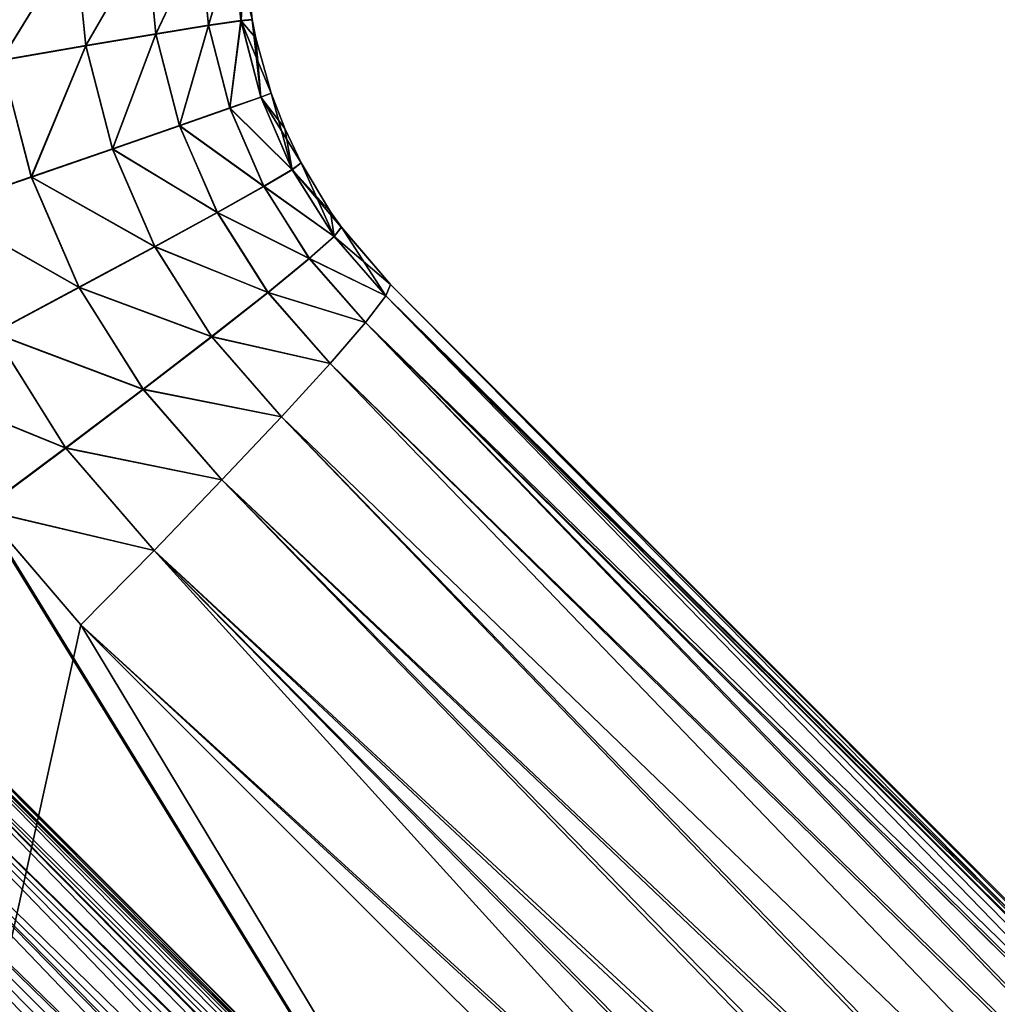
# Model space of a CAD drawing. Header units: millimetres. Extents: x -55 to 55, y -4 to 85.
# Tile 135 of 256: x -46.52 to -42.61, y 10.91 to 14.85. Entities that reach past the tile are written whole.
import ezdxf

# ---------------------------------------------------------------- set-up
doc = ezdxf.new("R2010")
doc.units = ezdxf.units.MM
doc.header["$LTSCALE"] = 116.785152
for name, color, linetype in [('10', 7, 'CONTINUOUS'), ('1087', 7, 'CONTINUOUS'), ('19', 7, 'CONTINUOUS'), ('196', 7, 'CONTINUOUS'), ('197', 7, 'CONTINUOUS'), ('20', 7, 'CONTINUOUS'), ('210', 7, 'CONTINUOUS'), ('211', 7, 'CONTINUOUS'), ('22', 7, 'CONTINUOUS'), ('313', 7, 'CONTINUOUS'), ('496', 7, 'CONTINUOUS'), ('499', 7, 'CONTINUOUS'), ('8', 7, 'CONTINUOUS'), ('8028', 7, 'CONTINUOUS'), ('8030', 7, 'CONTINUOUS'), ('8091', 7, 'CONTINUOUS'), ('8093', 7, 'CONTINUOUS'), ('915', 7, 'CONTINUOUS'), ('917', 7, 'CONTINUOUS'), ('920', 7, 'CONTINUOUS'), ('921', 7, 'CONTINUOUS')]:
    doc.layers.add(name, color=color, linetype=linetype)

msp = doc.modelspace()

# ---------------------------------------------------------------- linework, layer by layer
at = {"layer": '10', "color": 7, "linetype": 'CONTINUOUS'}
for points in [[(-19.307, 5.6475, -49.0742), (-48.924, 19, -49.4238), (-19.3707, 5.6677, -49.0747), (-19.307, 5.6475, -49.0742)], [(-20.6934, 5.6473, -49.0742), (-48.924, 19, -49.4238), (-20.7523, 5.6222, -49.0735), (-20.6934, 5.6473, -49.0742)], [(-20.8525, 5.5617, -49.0719), (-48.924, 19, -49.4238), (-20.8921, 5.5287, -49.0711), (-20.8525, 5.5617, -49.0719)], [(-19.3707, 5.6677, -49.0747), (-48.924, 19, -49.4238), (-19.4156, 5.6783, -49.075), (-19.3707, 5.6677, -49.0747)], [(-19.4156, 5.6783, -49.075), (-48.924, 19, -49.4238), (-19.463, 5.6864, -49.0752), (-19.4156, 5.6783, -49.075)], [(-20.8921, 5.5287, -49.0711), (-48.924, 19, -49.4238), (-20.9245, 5.4956, -49.0702), (-20.8921, 5.5287, -49.0711)], [(-20.9245, 5.4956, -49.0702), (-48.924, 19, -49.4238), (-20.9503, 5.4628, -49.0693), (-20.9245, 5.4956, -49.0702)], [(-21.0049, 5.3052, -49.0652), (-48.924, 19, -49.4238), (-21.0851, 2.2435, -48.985), (-21.0049, 5.3052, -49.0652)], [(-20.7523, 5.6222, -49.0735), (-48.924, 19, -49.4238), (-20.8057, 5.5933, -49.0727), (-20.7523, 5.6222, -49.0735)], [(-48.924, 19, -49.4238), (-48.4852, 2.2435, -48.985), (-21.0851, 2.2435, -48.985), (-48.924, 19, -49.4238)], [(-8.1769, 19, -49.4238), (-48.924, 19, -49.4238), (-8.579, 2.2435, -48.985), (-8.1769, 19, -49.4238)], [(-20.8057, 5.5933, -49.0727), (-48.924, 19, -49.4238), (-20.8525, 5.5617, -49.0719), (-20.8057, 5.5933, -49.0727)], [(-8.579, 2.2435, -48.985), (-48.924, 19, -49.4238), (-19.248, 5.6224, -49.0735), (-8.579, 2.2435, -48.985)], [(-19.248, 5.6224, -49.0735), (-48.924, 19, -49.4238), (-19.307, 5.6475, -49.0742), (-19.248, 5.6224, -49.0735)], [(-20.9503, 5.4628, -49.0693), (-48.924, 19, -49.4238), (-20.9703, 5.4306, -49.0685), (-20.9503, 5.4628, -49.0693)], [(-20.3052, 5.6948, -49.0754), (-48.924, 19, -49.4238), (-20.3705, 5.6957, -49.0754), (-20.3052, 5.6948, -49.0754)], [(-19.6948, 5.6948, -49.0754), (-48.924, 19, -49.4238), (-20.3052, 5.6948, -49.0754), (-19.6948, 5.6948, -49.0754)], [(-19.6301, 5.6957, -49.0754), (-48.924, 19, -49.4238), (-19.6948, 5.6948, -49.0754), (-19.6301, 5.6957, -49.0754)], [(-20.6298, 5.6676, -49.0747), (-48.924, 19, -49.4238), (-20.6934, 5.6473, -49.0742), (-20.6298, 5.6676, -49.0747)], [(-20.4866, 5.6919, -49.0753), (-48.924, 19, -49.4238), (-20.5376, 5.6863, -49.0752), (-20.4866, 5.6919, -49.0753)], [(-20.5376, 5.6863, -49.0752), (-48.924, 19, -49.4238), (-20.5849, 5.6782, -49.075), (-20.5376, 5.6863, -49.0752)], [(-20.431, 5.6948, -49.0754), (-48.924, 19, -49.4238), (-20.4866, 5.6919, -49.0753), (-20.431, 5.6948, -49.0754)], [(-20.5849, 5.6782, -49.075), (-48.924, 19, -49.4238), (-20.6298, 5.6676, -49.0747), (-20.5849, 5.6782, -49.075)], [(-20.3705, 5.6957, -49.0754), (-48.924, 19, -49.4238), (-20.431, 5.6948, -49.0754), (-20.3705, 5.6957, -49.0754)], [(-19.514, 5.692, -49.0753), (-48.924, 19, -49.4238), (-19.5698, 5.6948, -49.0754), (-19.514, 5.692, -49.0753)], [(-19.463, 5.6864, -49.0752), (-48.924, 19, -49.4238), (-19.514, 5.692, -49.0753), (-19.463, 5.6864, -49.0752)], [(-20.9957, 5.3677, -49.0668), (-48.924, 19, -49.4238), (-21.0049, 5.3052, -49.0652), (-20.9957, 5.3677, -49.0668)], [(-20.9703, 5.4306, -49.0685), (-48.924, 19, -49.4238), (-20.9957, 5.3677, -49.0668), (-20.9703, 5.4306, -49.0685)], [(-19.5698, 5.6948, -49.0754), (-48.924, 19, -49.4238), (-19.6301, 5.6957, -49.0754), (-19.5698, 5.6948, -49.0754)]]:
    msp.add_3dface(points, dxfattribs=at)
at = {"layer": '1087', "color": 7, "linetype": 'CONTINUOUS'}
for points in [[(-40.4157, 9.1657, 5.3418), (-45.0379, 13.7879, 5.6247), (-45.0569, 13.743, 6.047), (-40.4157, 9.1657, 5.3418)], [(-45.0569, 13.743, 6.047), (-45.139, 13.6363, 6.4502), (-40.1647, 8.7933, 5.9028), (-45.0569, 13.743, 6.047)], [(-40.4157, 9.1657, 5.3418), (-45.0569, 13.743, 6.047), (-40.3161, 9.0521, 5.5338), (-40.4157, 9.1657, 5.3418)], [(-40.2324, 8.9276, 5.7211), (-45.0569, 13.743, 6.047), (-40.1647, 8.7933, 5.9028), (-40.2324, 8.9276, 5.7211)], [(-40.2461, 8.9504, 5.6882), (-45.0569, 13.743, 6.047), (-40.2324, 8.9276, 5.7211), (-40.2461, 8.9504, 5.6882)], [(-40.3161, 9.0521, 5.5338), (-45.0569, 13.743, 6.047), (-40.2461, 8.9504, 5.6882), (-40.3161, 9.0521, 5.5338)], [(-45.139, 13.6363, 6.4502), (-45.2803, 13.4725, 6.8161), (-40.0612, 8.3879, 6.3606), (-45.139, 13.6363, 6.4502)], [(-40.1131, 8.6514, 6.0768), (-45.139, 13.6363, 6.4502), (-40.0612, 8.3879, 6.3606), (-40.1131, 8.6514, 6.0768)], [(-40.1257, 8.6912, 6.0297), (-45.139, 13.6363, 6.4502), (-40.1131, 8.6514, 6.0768), (-40.1257, 8.6912, 6.0297)], [(-40.1647, 8.7933, 5.9028), (-45.139, 13.6363, 6.4502), (-40.1257, 8.6912, 6.0297), (-40.1647, 8.7933, 5.9028)], [(-45.2803, 13.4725, 6.8161), (-45.4746, 13.2591, 7.1282), (-40.0635, 8.0367, 6.6745), (-45.2803, 13.4725, 6.8161)], [(-40.0579, 8.3518, 6.3961), (-45.2803, 13.4725, 6.8161), (-40.0635, 8.0367, 6.6745), (-40.0579, 8.3518, 6.3961)], [(-40.0612, 8.3879, 6.3606), (-45.2803, 13.4725, 6.8161), (-40.0579, 8.3518, 6.3961), (-40.0612, 8.3879, 6.3606)], [(-45.4746, 13.2591, 7.1282), (-45.7131, 13.0057, 7.3724), (-40.0999, 7.7095, 6.8939), (-45.4746, 13.2591, 7.1282)], [(-40.0635, 8.0367, 6.6745), (-45.4746, 13.2591, 7.1282), (-40.0999, 7.7095, 6.8939), (-40.0635, 8.0367, 6.6745)], [(-45.7131, 13.0057, 7.3724), (-45.9849, 12.7238, 7.5376), (-40.1439, 7.3193, 7.0715), (-45.7131, 13.0057, 7.3724)], [(-40.105, 7.6632, 6.9191), (-45.7131, 13.0057, 7.3724), (-40.1439, 7.3193, 7.0715), (-40.105, 7.6632, 6.9191)], [(-40.0999, 7.7095, 6.8939), (-45.7131, 13.0057, 7.3724), (-40.105, 7.6632, 6.9191), (-40.0999, 7.7095, 6.8939)], [(-45.9849, 12.7238, 7.5376), (-46.2779, 12.426, 7.6164), (-40.1945, 6.8776, 7.193), (-45.9849, 12.7238, 7.5376)], [(-40.1439, 7.3193, 7.0715), (-45.9849, 12.7238, 7.5376), (-40.1511, 7.2567, 7.0934), (-40.1439, 7.3193, 7.0715)], [(-40.1511, 7.2567, 7.0934), (-45.9849, 12.7238, 7.5376), (-40.1945, 6.8776, 7.193), (-40.1511, 7.2567, 7.0934)], [(-46.2779, 12.426, 7.6164), (-40.2501, 6.3983, 7.2475), (-40.1999, 6.8312, 7.2016), (-46.2779, 12.426, 7.6164)], [(-40.1945, 6.8776, 7.193), (-46.2779, 12.426, 7.6164), (-40.1999, 6.8312, 7.2016), (-40.1945, 6.8776, 7.193)]]:
    msp.add_3dface(points, dxfattribs=at)
at = {"layer": '19', "color": 7, "linetype": 'CONTINUOUS'}
for points in [[(-42.4647, 7.6792, 4.7733), (-48.0359, 13.2504, 4.9627), (-48.0359, 13.2504, -4.9627), (-42.4647, 7.6792, 4.7733)], [(-42.4647, 7.6792, -4.7733), (-42.4647, 7.6792, 4.7733), (-48.0359, 13.2504, -4.9627), (-42.4647, 7.6792, -4.7733)]]:
    msp.add_3dface(points, dxfattribs=at)
at = {"layer": '196', "color": 7, "linetype": 'CONTINUOUS'}
for points in [[(-46.2779, 12.426, 7.6164), (-46.6729, 12.8861, 7.6389), (-48.5288, 2.2435, 8.081), (-46.2779, 12.426, 7.6164)], [(-40.2501, 6.3983, 7.2475), (-46.2779, 12.426, 7.6164), (-48.5288, 2.2435, 8.081), (-40.2501, 6.3983, 7.2475)]]:
    msp.add_3dface(points, dxfattribs=at)
at = {"layer": '197', "color": 7, "linetype": 'CONTINUOUS'}
for points in [[(-40.1413, 2.2435, -7.3472), (-48.5288, 2.2435, -8.081), (-46.9935, 13.3999, -7.6535), (-40.1413, 2.2435, -7.3472)], [(-46.6718, 12.8846, -7.6389), (-40.1413, 2.2435, -7.3472), (-46.9935, 13.3999, -7.6535), (-46.6718, 12.8846, -7.6389)], [(-46.2779, 12.426, -7.6164), (-40.1413, 2.2435, -7.3472), (-46.6718, 12.8846, -7.6389), (-46.2779, 12.426, -7.6164)], [(-40.2501, 6.3983, -7.2475), (-40.1413, 2.2435, -7.3472), (-46.2779, 12.426, -7.6164), (-40.2501, 6.3983, -7.2475)]]:
    msp.add_3dface(points, dxfattribs=at)
at = {"layer": '20', "color": 7, "linetype": 'CONTINUOUS'}
for points in [[(-50.9201, 18.8461, 51.9198), (-50.3474, -3.0262, 51.347), (-6.3066, 18.8461, 51.9198), (-50.9201, 18.8461, 51.9198)], [(-6.3066, 18.8461, 51.9198), (-50.3474, -3.0262, 51.347), (-6.2909, 1.6954, 51.4707), (-6.3066, 18.8461, 51.9198)]]:
    msp.add_3dface(points, dxfattribs=at)
at = {"layer": '210', "color": 7, "linetype": 'CONTINUOUS'}
for points in [[(-42.6606, 1.97, 5.5169), (-50.9818, 1.4611, 5.8078), (-48.6989, 12.9151, 5.7176), (-42.6606, 1.97, 5.5169)], [(-48.6907, 12.903, 5.7174), (-42.6606, 1.97, 5.5169), (-48.6989, 12.9151, 5.7176), (-48.6907, 12.903, 5.7174)], [(-48.5401, 12.7207, 5.7123), (-42.6606, 1.97, 5.5169), (-48.6907, 12.903, 5.7174), (-48.5401, 12.7207, 5.7123)], [(-42.7916, 6.9722, 5.5169), (-42.6606, 1.97, 5.5169), (-48.5401, 12.7207, 5.7123), (-42.7916, 6.9722, 5.5169)]]:
    msp.add_3dface(points, dxfattribs=at)
at = {"layer": '211', "color": 7, "linetype": 'CONTINUOUS'}
msp.add_3dface([(-42.7916, 6.9722, -5.5169), (-48.5401, 12.7207, -5.7123), (-50.9818, 1.4611, -5.8078), (-42.7916, 6.9722, -5.5169)], dxfattribs=at)
at = {"layer": '22', "color": 7, "linetype": 'CONTINUOUS'}
for points in [[(-50.3474, -3.0262, -51.347), (-50.9201, 18.8461, -51.9198), (-6.3066, 18.8461, -51.9198), (-50.3474, -3.0262, -51.347)], [(-6.2909, 1.6954, -51.4707), (-50.3474, -3.0262, -51.347), (-6.3066, 18.8461, -51.9198), (-6.2909, 1.6954, -51.4707)]]:
    msp.add_3dface(points, dxfattribs=at)
at = {"layer": '313', "color": 7, "linetype": 'CONTINUOUS'}
for points in [[(-40.4157, 9.1657, -5.3418), (-45.0379, 13.7879, -5.6247), (-45.0379, 13.7879, 5.6247), (-40.4157, 9.1657, -5.3418)], [(-40.4157, 9.1657, 5.3418), (-40.4157, 9.1657, -5.3418), (-45.0379, 13.7879, 5.6247), (-40.4157, 9.1657, 5.3418)]]:
    msp.add_3dface(points, dxfattribs=at)
at = {"layer": '496', "color": 7, "linetype": 'CONTINUOUS'}
for points in [[(-48.0501, 13.2296, 5.1537), (-48.0359, 13.2504, 4.9627), (-42.4732, 7.655, 4.958), (-48.0501, 13.2296, 5.1537)], [(-48.0359, 13.2504, 4.9627), (-42.4647, 7.6792, 4.7733), (-42.4663, 7.6726, 4.8662), (-48.0359, 13.2504, 4.9627)], [(-42.4732, 7.655, 4.958), (-48.0359, 13.2504, 4.9627), (-42.4663, 7.6726, 4.8662), (-42.4732, 7.655, 4.958)], [(-48.0984, 13.1753, 5.3321), (-48.0501, 13.2296, 5.1537), (-42.5029, 7.5872, 5.1324), (-48.0984, 13.1753, 5.3321)], [(-42.4855, 7.6264, 5.0472), (-48.0501, 13.2296, 5.1537), (-42.4732, 7.655, 4.958), (-42.4855, 7.6264, 5.0472)], [(-42.5029, 7.5872, 5.1324), (-48.0501, 13.2296, 5.1537), (-42.4855, 7.6264, 5.0472), (-42.5029, 7.5872, 5.1324)], [(-48.1776, 13.0909, 5.4861), (-48.0984, 13.1753, 5.3321), (-42.5525, 7.4784, 5.2858), (-48.1776, 13.0909, 5.4861)], [(-42.5214, 7.5462, 5.2002), (-48.0984, 13.1753, 5.3321), (-42.5029, 7.5872, 5.1324), (-42.5214, 7.5462, 5.2002)], [(-42.5253, 7.5377, 5.2124), (-48.0984, 13.1753, 5.3321), (-42.5214, 7.5462, 5.2002), (-42.5253, 7.5377, 5.2124)], [(-42.5525, 7.4784, 5.2858), (-48.0984, 13.1753, 5.3321), (-42.5253, 7.5377, 5.2124), (-42.5525, 7.4784, 5.2858)], [(-48.2824, 12.982, 5.6056), (-48.1776, 13.0909, 5.4861), (-42.6201, 7.3334, 5.4074), (-48.2824, 12.982, 5.6056)], [(-42.5842, 7.41, 5.3513), (-48.1776, 13.0909, 5.4861), (-42.5525, 7.4784, 5.2858), (-42.5842, 7.41, 5.3513)], [(-42.6201, 7.3334, 5.4074), (-48.1776, 13.0909, 5.4861), (-42.5842, 7.41, 5.3513), (-42.6201, 7.3334, 5.4074)], [(-48.406, 12.8558, 5.6827), (-48.2824, 12.982, 5.6056), (-42.7016, 7.1607, 5.487), (-48.406, 12.8558, 5.6827)], [(-42.7016, 7.1607, 5.487), (-48.2824, 12.982, 5.6056), (-42.6594, 7.2498, 5.453), (-42.7016, 7.1607, 5.487)], [(-42.6594, 7.2498, 5.453), (-48.2824, 12.982, 5.6056), (-42.649, 7.2719, 5.4424), (-42.6594, 7.2498, 5.453)], [(-42.649, 7.2719, 5.4424), (-48.2824, 12.982, 5.6056), (-42.6201, 7.3334, 5.4074), (-42.649, 7.2719, 5.4424)], [(-42.7916, 6.9722, 5.5169), (-48.5401, 12.7207, 5.7123), (-48.406, 12.8558, 5.6827), (-42.7916, 6.9722, 5.5169)], [(-42.746, 7.0675, 5.5085), (-48.406, 12.8558, 5.6827), (-42.7016, 7.1607, 5.487), (-42.746, 7.0675, 5.5085)], [(-42.7916, 6.9722, 5.5169), (-48.406, 12.8558, 5.6827), (-42.746, 7.0675, 5.5085), (-42.7916, 6.9722, 5.5169)]]:
    msp.add_3dface(points, dxfattribs=at)
at = {"layer": '499', "color": 7, "linetype": 'CONTINUOUS'}
for points in [[(-42.4647, 7.6792, -4.7733), (-48.0359, 13.2504, -4.9627), (-48.0501, 13.2296, -5.1537), (-42.4647, 7.6792, -4.7733)], [(-48.0501, 13.2296, -5.1537), (-48.0984, 13.1753, -5.3321), (-42.4855, 7.6264, -5.0472), (-48.0501, 13.2296, -5.1537)], [(-42.4647, 7.6792, -4.7733), (-48.0501, 13.2296, -5.1537), (-42.4663, 7.6726, -4.8662), (-42.4647, 7.6792, -4.7733)], [(-42.4732, 7.655, -4.958), (-48.0501, 13.2296, -5.1537), (-42.4855, 7.6264, -5.0472), (-42.4732, 7.655, -4.958)], [(-42.4663, 7.6726, -4.8662), (-48.0501, 13.2296, -5.1537), (-42.4732, 7.655, -4.958), (-42.4663, 7.6726, -4.8662)], [(-48.0984, 13.1753, -5.3321), (-48.1776, 13.0909, -5.4861), (-42.5214, 7.5462, -5.2002), (-48.0984, 13.1753, -5.3321)], [(-42.4855, 7.6264, -5.0472), (-48.0984, 13.1753, -5.3321), (-42.5029, 7.5872, -5.1324), (-42.4855, 7.6264, -5.0472)], [(-42.5029, 7.5872, -5.1324), (-48.0984, 13.1753, -5.3321), (-42.5214, 7.5462, -5.2002), (-42.5029, 7.5872, -5.1324)], [(-48.1776, 13.0909, -5.4861), (-48.2824, 12.982, -5.6056), (-42.5842, 7.41, -5.3513), (-48.1776, 13.0909, -5.4861)], [(-42.5525, 7.4784, -5.2858), (-48.1776, 13.0909, -5.4861), (-42.5842, 7.41, -5.3513), (-42.5525, 7.4784, -5.2858)], [(-42.5253, 7.5377, -5.2124), (-48.1776, 13.0909, -5.4861), (-42.5525, 7.4784, -5.2858), (-42.5253, 7.5377, -5.2124)], [(-42.5214, 7.5462, -5.2002), (-48.1776, 13.0909, -5.4861), (-42.5253, 7.5377, -5.2124), (-42.5214, 7.5462, -5.2002)], [(-48.2824, 12.982, -5.6056), (-48.406, 12.8558, -5.6827), (-42.649, 7.2719, -5.4424), (-48.2824, 12.982, -5.6056)], [(-42.5842, 7.41, -5.3513), (-48.2824, 12.982, -5.6056), (-42.62, 7.3334, -5.4074), (-42.5842, 7.41, -5.3513)], [(-42.62, 7.3334, -5.4074), (-48.2824, 12.982, -5.6056), (-42.649, 7.2719, -5.4424), (-42.62, 7.3334, -5.4074)], [(-48.406, 12.8558, -5.6827), (-48.5401, 12.7207, -5.7123), (-42.746, 7.0676, -5.5085), (-48.406, 12.8558, -5.6827)], [(-42.7016, 7.1607, -5.487), (-48.406, 12.8558, -5.6827), (-42.746, 7.0676, -5.5085), (-42.7016, 7.1607, -5.487)], [(-42.6594, 7.2499, -5.453), (-48.406, 12.8558, -5.6827), (-42.7016, 7.1607, -5.487), (-42.6594, 7.2499, -5.453)], [(-42.649, 7.2719, -5.4424), (-48.406, 12.8558, -5.6827), (-42.6594, 7.2499, -5.453), (-42.649, 7.2719, -5.4424)], [(-48.5401, 12.7207, -5.7123), (-42.7916, 6.9722, -5.5169), (-42.746, 7.0676, -5.5085), (-48.5401, 12.7207, -5.7123)]]:
    msp.add_3dface(points, dxfattribs=at)
at = {"layer": '8', "color": 7, "linetype": 'CONTINUOUS'}
for points in [[(-48.924, 19, 49.4238), (-8.1769, 19, 49.4238), (-48.4852, 2.2435, 48.985), (-48.924, 19, 49.4238)], [(-8.1769, 19, 49.4238), (-20.9244, 5.4957, 49.0702), (-48.4852, 2.2435, 48.985), (-8.1769, 19, 49.4238)]]:
    msp.add_3dface(points, dxfattribs=at)
at = {"layer": '8028', "color": 7, "linetype": 'CONTINUOUS'}
for points in [[(0.1725, 11.641, 54.65), (0.5099, 11.5692, 54.65), (-54.5, 84.85, 54.65), (0.1725, 11.641, 54.65)], [(-1.3349, 10.9699, 54.65), (-1.1041, 11.2262, 54.65), (-54.5, 84.85, 54.65), (-1.3349, 10.9699, 54.65)], [(0.5099, 11.5692, 54.65), (0.825, 11.4289, 54.65), (-54.5, 84.85, 54.65), (0.5099, 11.5692, 54.65)], [(-1.3349, 9.0301, 54.65), (-1.5074, 9.3289, 54.65), (-54.5, 84.85, 54.65), (-1.3349, 9.0301, 54.65)], [(0.825, 11.4289, 54.65), (1.1041, 11.2262, 54.65), (-54.5, 84.85, 54.65), (0.825, 11.4289, 54.65)], [(1.3349, 10.9699, 54.65), (54.5, 0.15, 54.65), (-54.5, 84.85, 54.65), (1.3349, 10.9699, 54.65)], [(1.1041, 11.2262, 54.65), (1.3349, 10.9699, 54.65), (-54.5, 84.85, 54.65), (1.1041, 11.2262, 54.65)], [(-54.5, 0.15, 54.65), (-1.3349, 9.0301, 54.65), (-54.5, 84.85, 54.65), (-54.5, 0.15, 54.65)], [(-1.1041, 11.2262, 54.65), (-0.825, 11.4289, 54.65), (-54.5, 84.85, 54.65), (-1.1041, 11.2262, 54.65)], [(-1.5074, 9.3289, 54.65), (-1.6139, 9.6569, 54.65), (-54.5, 84.85, 54.65), (-1.5074, 9.3289, 54.65)], [(-0.1725, 11.641, 54.65), (0.1725, 11.641, 54.65), (-54.5, 84.85, 54.65), (-0.1725, 11.641, 54.65)], [(-1.6139, 9.6569, 54.65), (-1.65, 10, 54.65), (-54.5, 84.85, 54.65), (-1.6139, 9.6569, 54.65)], [(-1.5074, 10.6711, 54.65), (-1.3349, 10.9699, 54.65), (-54.5, 84.85, 54.65), (-1.5074, 10.6711, 54.65)], [(-0.5099, 11.5692, 54.65), (-0.1725, 11.641, 54.65), (-54.5, 84.85, 54.65), (-0.5099, 11.5692, 54.65)], [(-1.65, 10, 54.65), (-1.6139, 10.3431, 54.65), (-54.5, 84.85, 54.65), (-1.65, 10, 54.65)], [(-0.825, 11.4289, 54.65), (-0.5099, 11.5692, 54.65), (-54.5, 84.85, 54.65), (-0.825, 11.4289, 54.65)], [(-1.6139, 10.3431, 54.65), (-1.5074, 10.6711, 54.65), (-54.5, 84.85, 54.65), (-1.6139, 10.3431, 54.65)], [(54.5, 0.15, 54.65), (54.5, 84.85, 54.65), (-54.5, 84.85, 54.65), (54.5, 0.15, 54.65)]]:
    msp.add_3dface(points, dxfattribs=at)
at = {"layer": '8030', "color": 7, "linetype": 'CONTINUOUS'}
for points in [[(-54.5, 84.85, -54.65), (54.5, 84.85, -54.65), (-54.5, 0.15, -54.65), (-54.5, 84.85, -54.65)], [(54.5, 84.85, -54.65), (-1.3349, 10.9699, -54.65), (-54.5, 0.15, -54.65), (54.5, 84.85, -54.65)], [(-1.3349, 10.9699, -54.65), (-1.5074, 10.6711, -54.65), (-54.5, 0.15, -54.65), (-1.3349, 10.9699, -54.65)]]:
    msp.add_3dface(points, dxfattribs=at)
at = {"layer": '8091', "color": 7, "linetype": 'CONTINUOUS'}
for points in [[(-5.2435, 21.7544, 52.6543), (-4.7587, 3.2391, 52.9775), (-52.5315, 0.1474, 53.0314), (-5.2435, 21.7544, 52.6543)], [(-52.1544, 21.7544, 52.6543), (-5.2435, 21.7544, 52.6543), (-52.5315, 0.1474, 53.0314), (-52.1544, 21.7544, 52.6543)]]:
    msp.add_3dface(points, dxfattribs=at)
at = {"layer": '8093', "color": 7, "linetype": 'CONTINUOUS'}
for points in [[(-52.1544, 21.7544, -52.6543), (-52.5315, 0.1474, -53.0314), (-4.382, 2.805, -52.9851), (-52.1544, 21.7544, -52.6543)], [(-4.4308, 2.8248, -52.9847), (-52.1544, 21.7544, -52.6543), (-4.382, 2.805, -52.9851), (-4.4308, 2.8248, -52.9847)], [(-4.4767, 2.8475, -52.9843), (-52.1544, 21.7544, -52.6543), (-4.4308, 2.8248, -52.9847), (-4.4767, 2.8475, -52.9843)], [(-4.5197, 2.8728, -52.9839), (-52.1544, 21.7544, -52.6543), (-4.4767, 2.8475, -52.9843), (-4.5197, 2.8728, -52.9839)], [(-4.5596, 2.9005, -52.9834), (-52.1544, 21.7544, -52.6543), (-4.5197, 2.8728, -52.9839), (-4.5596, 2.9005, -52.9834)], [(-4.7029, 3.0564, -52.9807), (-52.1544, 21.7544, -52.6543), (-4.6701, 3.0084, -52.9815), (-4.7029, 3.0564, -52.9807)], [(-4.6285, 2.9608, -52.9823), (-52.1544, 21.7544, -52.6543), (-4.5959, 2.9299, -52.9829), (-4.6285, 2.9608, -52.9823)], [(-4.6701, 3.0084, -52.9815), (-52.1544, 21.7544, -52.6543), (-4.6285, 2.9608, -52.9823), (-4.6701, 3.0084, -52.9815)], [(-4.7587, 3.2391, -52.9775), (-52.1544, 21.7544, -52.6543), (-4.7546, 3.1948, -52.9782), (-4.7587, 3.2391, -52.9775)], [(-5.2435, 21.7544, -52.6543), (-52.1544, 21.7544, -52.6543), (-4.7587, 3.2391, -52.9775), (-5.2435, 21.7544, -52.6543)], [(-4.7546, 3.1948, -52.9782), (-52.1544, 21.7544, -52.6543), (-4.7443, 3.1498, -52.979), (-4.7546, 3.1948, -52.9782)], [(-4.7443, 3.1498, -52.979), (-52.1544, 21.7544, -52.6543), (-4.7274, 3.1037, -52.9798), (-4.7443, 3.1498, -52.979)], [(-4.5959, 2.9299, -52.9829), (-52.1544, 21.7544, -52.6543), (-4.5596, 2.9005, -52.9834), (-4.5959, 2.9299, -52.9829)], [(-4.7274, 3.1037, -52.9798), (-52.1544, 21.7544, -52.6543), (-4.7029, 3.0564, -52.9807), (-4.7274, 3.1037, -52.9798)]]:
    msp.add_3dface(points, dxfattribs=at)
at = {"layer": '915', "color": 7, "linetype": 'CONTINUOUS'}
for points in [[(-45.0379, 13.7879, -5.6247), (-40.2324, 8.9276, -5.7211), (-45.0569, 13.743, -6.047), (-45.0379, 13.7879, -5.6247)], [(-45.0379, 13.7879, -5.6247), (-40.4157, 9.1657, -5.3418), (-40.316, 9.0521, -5.5338), (-45.0379, 13.7879, -5.6247)], [(-40.2324, 8.9276, -5.7211), (-45.0379, 13.7879, -5.6247), (-40.316, 9.0521, -5.5338), (-40.2324, 8.9276, -5.7211)], [(-45.0569, 13.743, -6.047), (-40.1132, 8.6515, -6.0767), (-45.139, 13.6363, -6.4502), (-45.0569, 13.743, -6.047)], [(-40.1647, 8.7934, -5.9027), (-40.1132, 8.6515, -6.0767), (-45.0569, 13.743, -6.047), (-40.1647, 8.7934, -5.9027)], [(-40.2324, 8.9276, -5.7211), (-40.1647, 8.7934, -5.9027), (-45.0569, 13.743, -6.047), (-40.2324, 8.9276, -5.7211)], [(-45.139, 13.6363, -6.4502), (-40.0579, 8.3519, -6.396), (-45.2803, 13.4725, -6.8161), (-45.139, 13.6363, -6.4502)], [(-40.1132, 8.6515, -6.0767), (-40.0579, 8.3519, -6.396), (-45.139, 13.6363, -6.4502), (-40.1132, 8.6515, -6.0767)], [(-45.2803, 13.4725, -6.8161), (-40.0635, 8.0367, -6.6745), (-45.4746, 13.2591, -7.1282), (-45.2803, 13.4725, -6.8161)], [(-40.0579, 8.3519, -6.396), (-40.0635, 8.0367, -6.6745), (-45.2803, 13.4725, -6.8161), (-40.0579, 8.3519, -6.396)], [(-45.4746, 13.2591, -7.1282), (-40.105, 7.6632, -6.9191), (-45.7131, 13.0057, -7.3724), (-45.4746, 13.2591, -7.1282)], [(-40.0999, 7.7092, -6.894), (-40.105, 7.6632, -6.9191), (-45.4746, 13.2591, -7.1282), (-40.0999, 7.7092, -6.894)], [(-40.0635, 8.0367, -6.6745), (-40.0999, 7.7092, -6.894), (-45.4746, 13.2591, -7.1282), (-40.0635, 8.0367, -6.6745)], [(-45.7131, 13.0057, -7.3724), (-40.1511, 7.2567, -7.0934), (-45.9849, 12.7238, -7.5376), (-45.7131, 13.0057, -7.3724)], [(-40.105, 7.6632, -6.9191), (-40.144, 7.3191, -7.0715), (-45.7131, 13.0057, -7.3724), (-40.105, 7.6632, -6.9191)], [(-40.144, 7.3191, -7.0715), (-40.1511, 7.2567, -7.0934), (-45.7131, 13.0057, -7.3724), (-40.144, 7.3191, -7.0715)], [(-40.2501, 6.3983, -7.2475), (-46.2779, 12.426, -7.6164), (-45.9849, 12.7238, -7.5376), (-40.2501, 6.3983, -7.2475)], [(-40.1511, 7.2567, -7.0934), (-40.1945, 6.8779, -7.193), (-45.9849, 12.7238, -7.5376), (-40.1511, 7.2567, -7.0934)], [(-40.1945, 6.8779, -7.193), (-40.1999, 6.8312, -7.2016), (-45.9849, 12.7238, -7.5376), (-40.1945, 6.8779, -7.193)], [(-40.1999, 6.8312, -7.2016), (-40.2501, 6.3983, -7.2475), (-45.9849, 12.7238, -7.5376), (-40.1999, 6.8312, -7.2016)]]:
    msp.add_3dface(points, dxfattribs=at)
at = {"layer": '917', "color": 7, "linetype": 'CONTINUOUS'}
for points in [[(-45.623, 15.1498, -5.6555), (-45.5922, 14.8488, 5.666), (-45.5921, 14.8479, -5.666), (-45.623, 15.1498, -5.6555)], [(-45.5922, 14.8488, 5.666), (-45.5774, 14.7742, 5.6673), (-45.5921, 14.8479, -5.666), (-45.5922, 14.8488, 5.666)], [(-45.5921, 14.8479, -5.666), (-45.5774, 14.7742, 5.6673), (-45.5774, 14.7742, -5.6673), (-45.5921, 14.8479, -5.666)], [(-45.5774, 14.7742, -5.6673), (-45.516, 14.5547, 5.6681), (-45.5157, 14.5538, -5.6681), (-45.5774, 14.7742, -5.6673)], [(-45.5774, 14.7742, 5.6673), (-45.516, 14.5547, 5.6681), (-45.5774, 14.7742, -5.6673), (-45.5774, 14.7742, 5.6673)], [(-45.516, 14.5547, 5.6681), (-45.4613, 14.4128, 5.666), (-45.5157, 14.5538, -5.6681), (-45.516, 14.5547, 5.6681)], [(-45.5157, 14.5538, -5.6681), (-45.4613, 14.4128, 5.666), (-45.4613, 14.4128, -5.666), (-45.5157, 14.5538, -5.6681)], [(-45.4613, 14.4128, 5.666), (-45.3961, 14.2756, 5.6618), (-45.4613, 14.4128, -5.666), (-45.4613, 14.4128, 5.666)], [(-45.4613, 14.4128, -5.666), (-45.3961, 14.2756, 5.6618), (-45.3957, 14.2748, -5.6617), (-45.4613, 14.4128, -5.666)], [(-45.3961, 14.2756, 5.6618), (-45.2791, 14.0797, 5.6516), (-45.3957, 14.2748, -5.6617), (-45.3961, 14.2756, 5.6618)], [(-45.3957, 14.2748, -5.6617), (-45.2791, 14.0797, 5.6516), (-45.2791, 14.0797, -5.6516), (-45.3957, 14.2748, -5.6617)], [(-45.2791, 14.0797, 5.6516), (-45.2354, 14.0179, 5.6472), (-45.2791, 14.0797, -5.6516), (-45.2791, 14.0797, 5.6516)], [(-45.2791, 14.0797, -5.6516), (-45.2354, 14.0179, 5.6472), (-45.2349, 14.0172, -5.6471), (-45.2791, 14.0797, -5.6516)], [(-45.2354, 14.0179, 5.6472), (-45.0379, 13.7879, 5.6247), (-45.2349, 14.0172, -5.6471), (-45.2354, 14.0179, 5.6472)], [(-45.0379, 13.7879, 5.6247), (-45.0379, 13.7879, -5.6247), (-45.2349, 14.0172, -5.6471), (-45.0379, 13.7879, 5.6247)]]:
    msp.add_3dface(points, dxfattribs=at)
at = {"layer": '920', "color": 7, "linetype": 'CONTINUOUS'}
for points in [[(-46.2998, 15.168, 7.1542), (-46.6446, 15.1648, 7.399), (-46.5971, 14.6869, 7.408), (-46.2998, 15.168, 7.1542)], [(-46.2998, 15.168, 7.1542), (-46.5971, 14.6869, 7.408), (-46.2582, 14.7451, 7.163), (-46.2998, 15.168, 7.1542)], [(-46.0141, 15.168, 6.8424), (-46.2998, 15.168, 7.1542), (-46.2582, 14.7451, 7.163), (-46.0141, 15.168, 6.8424)], [(-46.0141, 15.168, 6.8424), (-46.2582, 14.7451, 7.163), (-45.9774, 14.7922, 6.8513), (-46.0141, 15.168, 6.8424)], [(-45.8003, 15.1648, 6.4775), (-46.0141, 15.168, 6.8424), (-45.9774, 14.7922, 6.8513), (-45.8003, 15.1648, 6.4775)], [(-45.8003, 15.1648, 6.4775), (-45.9774, 14.7922, 6.8513), (-45.7672, 14.8261, 6.4868), (-45.8003, 15.1648, 6.4775)], [(-45.668, 15.1587, 6.0759), (-45.8003, 15.1648, 6.4775), (-45.7672, 14.8261, 6.4868), (-45.668, 15.1587, 6.0759)], [(-45.668, 15.1587, 6.0759), (-45.7672, 14.8261, 6.4868), (-45.6368, 14.8452, 6.0857), (-45.668, 15.1587, 6.0759)], [(-45.5922, 14.8488, 5.666), (-45.668, 15.1587, 6.0759), (-45.6368, 14.8452, 6.0857), (-45.5922, 14.8488, 5.666)], [(-45.9774, 14.7922, 6.8513), (-45.8826, 14.425, 6.8531), (-45.7672, 14.8261, 6.4868), (-45.9774, 14.7922, 6.8513)], [(-45.8826, 14.425, 6.8531), (-45.6817, 14.495, 6.4887), (-45.7672, 14.8261, 6.4868), (-45.8826, 14.425, 6.8531)], [(-45.7672, 14.8261, 6.4868), (-45.6817, 14.495, 6.4887), (-45.6368, 14.8452, 6.0857), (-45.7672, 14.8261, 6.4868)], [(-45.6817, 14.495, 6.4887), (-45.5577, 14.5389, 6.0877), (-45.6368, 14.8452, 6.0857), (-45.6817, 14.495, 6.4887)], [(-45.5774, 14.7742, 5.6673), (-45.5922, 14.8488, 5.666), (-45.6368, 14.8452, 6.0857), (-45.5774, 14.7742, 5.6673)], [(-45.516, 14.5547, 5.6681), (-45.5774, 14.7742, 5.6673), (-45.6368, 14.8452, 6.0857), (-45.516, 14.5547, 5.6681)], [(-45.5577, 14.5389, 6.0877), (-45.516, 14.5547, 5.6681), (-45.6368, 14.8452, 6.0857), (-45.5577, 14.5389, 6.0877)], [(-46.2582, 14.7451, 7.163), (-46.1515, 14.3319, 7.1648), (-45.9774, 14.7922, 6.8513), (-46.2582, 14.7451, 7.163)], [(-46.1515, 14.3319, 7.1648), (-45.8826, 14.425, 6.8531), (-45.9774, 14.7922, 6.8513), (-46.1515, 14.3319, 7.1648)], [(-46.5971, 14.6869, 7.408), (-46.4763, 14.2199, 7.4098), (-46.2582, 14.7451, 7.163), (-46.5971, 14.6869, 7.408)], [(-46.4763, 14.2199, 7.4098), (-46.1515, 14.3319, 7.1648), (-46.2582, 14.7451, 7.163), (-46.4763, 14.2199, 7.4098)], [(-46.8426, 14.0939, 7.5773), (-46.4763, 14.2199, 7.4098), (-46.5971, 14.6869, 7.408), (-46.8426, 14.0939, 7.5773)], [(-45.4613, 14.4128, 5.666), (-45.516, 14.5547, 5.6681), (-45.5577, 14.5389, 6.0877), (-45.4613, 14.4128, 5.666)], [(-45.6817, 14.495, 6.4887), (-45.4323, 14.2485, 6.0818), (-45.5577, 14.5389, 6.0877), (-45.6817, 14.495, 6.4887)], [(-45.3961, 14.2756, 5.6618), (-45.4613, 14.4128, 5.666), (-45.5577, 14.5389, 6.0877), (-45.3961, 14.2756, 5.6618)], [(-45.4323, 14.2485, 6.0818), (-45.3961, 14.2756, 5.6618), (-45.5577, 14.5389, 6.0877), (-45.4323, 14.2485, 6.0818)], [(-45.8826, 14.425, 6.8531), (-45.546, 14.1813, 6.4831), (-45.6817, 14.495, 6.4887), (-45.8826, 14.425, 6.8531)], [(-45.546, 14.1813, 6.4831), (-45.4323, 14.2485, 6.0818), (-45.6817, 14.495, 6.4887), (-45.546, 14.1813, 6.4831)], [(-46.1515, 14.3319, 7.1648), (-45.732, 14.077, 6.8477), (-45.8826, 14.425, 6.8531), (-46.1515, 14.3319, 7.1648)], [(-45.732, 14.077, 6.8477), (-45.546, 14.1813, 6.4831), (-45.8826, 14.425, 6.8531), (-45.732, 14.077, 6.8477)], [(-46.4763, 14.2199, 7.4098), (-45.9822, 13.9401, 7.1595), (-46.1515, 14.3319, 7.1648), (-46.4763, 14.2199, 7.4098)], [(-45.9822, 13.9401, 7.1595), (-45.732, 14.077, 6.8477), (-46.1515, 14.3319, 7.1648), (-45.9822, 13.9401, 7.1595)], [(-45.2791, 14.0797, 5.6516), (-45.3961, 14.2756, 5.6618), (-45.4323, 14.2485, 6.0818), (-45.2791, 14.0797, 5.6516)], [(-45.546, 14.1813, 6.4831), (-45.2639, 13.981, 6.0681), (-45.4323, 14.2485, 6.0818), (-45.546, 14.1813, 6.4831)], [(-45.2354, 14.0179, 5.6472), (-45.2791, 14.0797, 5.6516), (-45.4323, 14.2485, 6.0818), (-45.2354, 14.0179, 5.6472)], [(-45.2639, 13.981, 6.0681), (-45.2354, 14.0179, 5.6472), (-45.4323, 14.2485, 6.0818), (-45.2639, 13.981, 6.0681)], [(-46.8426, 14.0939, 7.5773), (-46.2852, 13.777, 7.4044), (-46.4763, 14.2199, 7.4098), (-46.8426, 14.0939, 7.5773)], [(-46.2852, 13.777, 7.4044), (-45.9822, 13.9401, 7.1595), (-46.4763, 14.2199, 7.4098), (-46.2852, 13.777, 7.4044)], [(-45.732, 14.077, 6.8477), (-45.3634, 13.8926, 6.4701), (-45.546, 14.1813, 6.4831), (-45.732, 14.077, 6.8477)], [(-45.3634, 13.8926, 6.4701), (-45.2639, 13.981, 6.0681), (-45.546, 14.1813, 6.4831), (-45.3634, 13.8926, 6.4701)], [(-46.6277, 13.5947, 7.5715), (-46.2852, 13.777, 7.4044), (-46.8426, 14.0939, 7.5773), (-46.6277, 13.5947, 7.5715)], [(-45.9822, 13.9401, 7.1595), (-45.5294, 13.7568, 6.8353), (-45.732, 14.077, 6.8477), (-45.9822, 13.9401, 7.1595)], [(-45.5294, 13.7568, 6.8353), (-45.3634, 13.8926, 6.4701), (-45.732, 14.077, 6.8477), (-45.5294, 13.7568, 6.8353)], [(-45.0379, 13.7879, 5.6247), (-45.2354, 14.0179, 5.6472), (-45.2639, 13.981, 6.0681), (-45.0379, 13.7879, 5.6247)], [(-45.3634, 13.8926, 6.4701), (-45.0569, 13.743, 6.047), (-45.2639, 13.981, 6.0681), (-45.3634, 13.8926, 6.4701)], [(-45.0569, 13.743, 6.047), (-45.0379, 13.7879, 5.6247), (-45.2639, 13.981, 6.0681), (-45.0569, 13.743, 6.047)], [(-46.2852, 13.777, 7.4044), (-45.7545, 13.5796, 7.1472), (-45.9822, 13.9401, 7.1595), (-46.2852, 13.777, 7.4044)], [(-45.7545, 13.5796, 7.1472), (-45.5294, 13.7568, 6.8353), (-45.9822, 13.9401, 7.1595), (-45.7545, 13.5796, 7.1472)], [(-45.5294, 13.7568, 6.8353), (-45.139, 13.6363, 6.4502), (-45.3634, 13.8926, 6.4701), (-45.5294, 13.7568, 6.8353)], [(-45.139, 13.6363, 6.4502), (-45.0569, 13.743, 6.047), (-45.3634, 13.8926, 6.4701), (-45.139, 13.6363, 6.4502)], [(-46.6277, 13.5947, 7.5715), (-46.0286, 13.3689, 7.3918), (-46.2852, 13.777, 7.4044), (-46.6277, 13.5947, 7.5715)], [(-46.0286, 13.3689, 7.3918), (-45.7545, 13.5796, 7.1472), (-46.2852, 13.777, 7.4044), (-46.0286, 13.3689, 7.3918)], [(-45.7545, 13.5796, 7.1472), (-45.2803, 13.4725, 6.8161), (-45.5294, 13.7568, 6.8353), (-45.7545, 13.5796, 7.1472)], [(-45.2803, 13.4725, 6.8161), (-45.139, 13.6363, 6.4502), (-45.5294, 13.7568, 6.8353), (-45.2803, 13.4725, 6.8161)], [(-46.9943, 13.4015, 7.6535), (-46.3394, 13.1342, 7.5582), (-46.6277, 13.5947, 7.5715), (-46.9943, 13.4015, 7.6535)], [(-46.3394, 13.1342, 7.5582), (-46.0286, 13.3689, 7.3918), (-46.6277, 13.5947, 7.5715), (-46.3394, 13.1342, 7.5582)], [(-46.0286, 13.3689, 7.3918), (-45.4746, 13.2591, 7.1282), (-45.7545, 13.5796, 7.1472), (-46.0286, 13.3689, 7.3918)], [(-45.4746, 13.2591, 7.1282), (-45.2803, 13.4725, 6.8161), (-45.7545, 13.5796, 7.1472), (-45.4746, 13.2591, 7.1282)], [(-46.9943, 13.4015, 7.6535), (-46.6729, 12.8861, 7.6389), (-46.3394, 13.1342, 7.5582), (-46.9943, 13.4015, 7.6535)], [(-46.3394, 13.1342, 7.5582), (-45.7131, 13.0057, 7.3724), (-46.0286, 13.3689, 7.3918), (-46.3394, 13.1342, 7.5582)], [(-45.7131, 13.0057, 7.3724), (-45.4746, 13.2591, 7.1282), (-46.0286, 13.3689, 7.3918), (-45.7131, 13.0057, 7.3724)], [(-46.6729, 12.8861, 7.6389), (-45.9849, 12.7238, 7.5376), (-46.3394, 13.1342, 7.5582), (-46.6729, 12.8861, 7.6389)], [(-45.9849, 12.7238, 7.5376), (-45.7131, 13.0057, 7.3724), (-46.3394, 13.1342, 7.5582), (-45.9849, 12.7238, 7.5376)], [(-46.6729, 12.8861, 7.6389), (-46.2779, 12.426, 7.6164), (-45.9849, 12.7238, 7.5376), (-46.6729, 12.8861, 7.6389)]]:
    msp.add_3dface(points, dxfattribs=at)
at = {"layer": '921', "color": 7, "linetype": 'CONTINUOUS'}
for points in [[(-46.6446, 15.1648, -7.399), (-46.2998, 15.168, -7.1542), (-46.5968, 14.6855, -7.408), (-46.6446, 15.1648, -7.399)], [(-46.5968, 14.6855, -7.408), (-46.2998, 15.168, -7.1542), (-46.258, 14.7438, -7.163), (-46.5968, 14.6855, -7.408)], [(-46.2998, 15.168, -7.1542), (-46.0141, 15.168, -6.8424), (-46.258, 14.7438, -7.163), (-46.2998, 15.168, -7.1542)], [(-46.258, 14.7438, -7.163), (-46.0141, 15.168, -6.8424), (-45.9772, 14.7911, -6.8513), (-46.258, 14.7438, -7.163)], [(-46.0141, 15.168, -6.8424), (-45.8003, 15.1648, -6.4775), (-45.9772, 14.7911, -6.8513), (-46.0141, 15.168, -6.8424)], [(-45.9772, 14.7911, -6.8513), (-45.8003, 15.1648, -6.4775), (-45.767, 14.8251, -6.4868), (-45.9772, 14.7911, -6.8513)], [(-45.8003, 15.1648, -6.4775), (-45.668, 15.1587, -6.0759), (-45.767, 14.8251, -6.4868), (-45.8003, 15.1648, -6.4775)], [(-45.767, 14.8251, -6.4868), (-45.668, 15.1587, -6.0759), (-45.6367, 14.8443, -6.0857), (-45.767, 14.8251, -6.4868)], [(-45.668, 15.1587, -6.0759), (-45.623, 15.1498, -5.6555), (-45.6367, 14.8443, -6.0857), (-45.668, 15.1587, -6.0759)], [(-45.623, 15.1498, -5.6555), (-45.5921, 14.8479, -5.666), (-45.6367, 14.8443, -6.0857), (-45.623, 15.1498, -5.6555)], [(-45.9772, 14.7911, -6.8513), (-45.767, 14.8251, -6.4868), (-45.8823, 14.4239, -6.8531), (-45.9772, 14.7911, -6.8513)], [(-45.8823, 14.4239, -6.8531), (-45.767, 14.8251, -6.4868), (-45.6814, 14.4941, -6.4887), (-45.8823, 14.4239, -6.8531)], [(-45.767, 14.8251, -6.4868), (-45.6367, 14.8443, -6.0857), (-45.6814, 14.4941, -6.4887), (-45.767, 14.8251, -6.4868)], [(-45.6814, 14.4941, -6.4887), (-45.6367, 14.8443, -6.0857), (-45.5574, 14.538, -6.0877), (-45.6814, 14.4941, -6.4887)], [(-45.6367, 14.8443, -6.0857), (-45.5921, 14.8479, -5.666), (-45.5574, 14.538, -6.0877), (-45.6367, 14.8443, -6.0857)], [(-45.5921, 14.8479, -5.666), (-45.5774, 14.7742, -5.6673), (-45.5574, 14.538, -6.0877), (-45.5921, 14.8479, -5.666)], [(-46.258, 14.7438, -7.163), (-45.9772, 14.7911, -6.8513), (-46.1511, 14.3307, -7.1648), (-46.258, 14.7438, -7.163)], [(-46.1511, 14.3307, -7.1648), (-45.9772, 14.7911, -6.8513), (-45.8823, 14.4239, -6.8531), (-46.1511, 14.3307, -7.1648)], [(-46.5968, 14.6855, -7.408), (-46.258, 14.7438, -7.163), (-46.4758, 14.2185, -7.4098), (-46.5968, 14.6855, -7.408)], [(-46.4758, 14.2185, -7.4098), (-46.258, 14.7438, -7.163), (-46.1511, 14.3307, -7.1648), (-46.4758, 14.2185, -7.4098)], [(-45.5774, 14.7742, -5.6673), (-45.5157, 14.5538, -5.6681), (-45.5574, 14.538, -6.0877), (-45.5774, 14.7742, -5.6673)], [(-46.8421, 14.0924, -7.5773), (-46.5968, 14.6855, -7.408), (-46.4758, 14.2185, -7.4098), (-46.8421, 14.0924, -7.5773)], [(-45.5574, 14.538, -6.0877), (-45.5157, 14.5538, -5.6681), (-45.4319, 14.2477, -6.0818), (-45.5574, 14.538, -6.0877)], [(-45.5157, 14.5538, -5.6681), (-45.4613, 14.4128, -5.666), (-45.4319, 14.2477, -6.0818), (-45.5157, 14.5538, -5.6681)], [(-45.6814, 14.4941, -6.4887), (-45.5574, 14.538, -6.0877), (-45.4319, 14.2477, -6.0818), (-45.6814, 14.4941, -6.4887)], [(-45.8823, 14.4239, -6.8531), (-45.6814, 14.4941, -6.4887), (-45.5455, 14.1804, -6.4831), (-45.8823, 14.4239, -6.8531)], [(-45.5455, 14.1804, -6.4831), (-45.6814, 14.4941, -6.4887), (-45.4319, 14.2477, -6.0818), (-45.5455, 14.1804, -6.4831)], [(-46.1511, 14.3307, -7.1648), (-45.8823, 14.4239, -6.8531), (-45.7315, 14.076, -6.8477), (-46.1511, 14.3307, -7.1648)], [(-45.7315, 14.076, -6.8477), (-45.8823, 14.4239, -6.8531), (-45.5455, 14.1804, -6.4831), (-45.7315, 14.076, -6.8477)], [(-45.4613, 14.4128, -5.666), (-45.3957, 14.2748, -5.6617), (-45.4319, 14.2477, -6.0818), (-45.4613, 14.4128, -5.666)], [(-46.4758, 14.2185, -7.4098), (-46.1511, 14.3307, -7.1648), (-45.9816, 13.939, -7.1594), (-46.4758, 14.2185, -7.4098)], [(-45.9816, 13.939, -7.1594), (-46.1511, 14.3307, -7.1648), (-45.7315, 14.076, -6.8477), (-45.9816, 13.939, -7.1594)], [(-45.4319, 14.2477, -6.0818), (-45.3957, 14.2748, -5.6617), (-45.2634, 13.9802, -6.0681), (-45.4319, 14.2477, -6.0818)], [(-45.3957, 14.2748, -5.6617), (-45.2791, 14.0797, -5.6516), (-45.2634, 13.9802, -6.0681), (-45.3957, 14.2748, -5.6617)], [(-45.5455, 14.1804, -6.4831), (-45.4319, 14.2477, -6.0818), (-45.2634, 13.9802, -6.0681), (-45.5455, 14.1804, -6.4831)], [(-46.8421, 14.0924, -7.5773), (-46.4758, 14.2185, -7.4098), (-46.2846, 13.7757, -7.4043), (-46.8421, 14.0924, -7.5773)], [(-46.2846, 13.7757, -7.4043), (-46.4758, 14.2185, -7.4098), (-45.9816, 13.939, -7.1594), (-46.2846, 13.7757, -7.4043)], [(-45.7315, 14.076, -6.8477), (-45.5455, 14.1804, -6.4831), (-45.3628, 13.8918, -6.4701), (-45.7315, 14.076, -6.8477)], [(-45.3628, 13.8918, -6.4701), (-45.5455, 14.1804, -6.4831), (-45.2634, 13.9802, -6.0681), (-45.3628, 13.8918, -6.4701)], [(-46.627, 13.5932, -7.5715), (-46.8421, 14.0924, -7.5773), (-46.2846, 13.7757, -7.4043), (-46.627, 13.5932, -7.5715)], [(-45.9816, 13.939, -7.1594), (-45.7315, 14.076, -6.8477), (-45.5287, 13.7559, -6.8352), (-45.9816, 13.939, -7.1594)], [(-45.5287, 13.7559, -6.8352), (-45.7315, 14.076, -6.8477), (-45.3628, 13.8918, -6.4701), (-45.5287, 13.7559, -6.8352)], [(-45.2791, 14.0797, -5.6516), (-45.2349, 14.0172, -5.6471), (-45.2634, 13.9802, -6.0681), (-45.2791, 14.0797, -5.6516)], [(-45.2349, 14.0172, -5.6471), (-45.0569, 13.743, -6.047), (-45.2634, 13.9802, -6.0681), (-45.2349, 14.0172, -5.6471)], [(-45.2349, 14.0172, -5.6471), (-45.0379, 13.7879, -5.6247), (-45.0569, 13.743, -6.047), (-45.2349, 14.0172, -5.6471)], [(-45.0569, 13.743, -6.047), (-45.3628, 13.8918, -6.4701), (-45.2634, 13.9802, -6.0681), (-45.0569, 13.743, -6.047)], [(-46.2846, 13.7757, -7.4043), (-45.9816, 13.939, -7.1594), (-45.7537, 13.5785, -7.1471), (-46.2846, 13.7757, -7.4043)], [(-45.7537, 13.5785, -7.1471), (-45.9816, 13.939, -7.1594), (-45.5287, 13.7559, -6.8352), (-45.7537, 13.5785, -7.1471)], [(-45.139, 13.6363, -6.4502), (-45.5287, 13.7559, -6.8352), (-45.3628, 13.8918, -6.4701), (-45.139, 13.6363, -6.4502)], [(-45.0569, 13.743, -6.047), (-45.139, 13.6363, -6.4502), (-45.3628, 13.8918, -6.4701), (-45.0569, 13.743, -6.047)], [(-46.627, 13.5932, -7.5715), (-46.2846, 13.7757, -7.4043), (-46.0277, 13.3677, -7.3917), (-46.627, 13.5932, -7.5715)], [(-46.0277, 13.3677, -7.3917), (-46.2846, 13.7757, -7.4043), (-45.7537, 13.5785, -7.1471), (-46.0277, 13.3677, -7.3917)], [(-45.2803, 13.4725, -6.8161), (-45.7537, 13.5785, -7.1471), (-45.5287, 13.7559, -6.8352), (-45.2803, 13.4725, -6.8161)], [(-45.139, 13.6363, -6.4502), (-45.2803, 13.4725, -6.8161), (-45.5287, 13.7559, -6.8352), (-45.139, 13.6363, -6.4502)], [(-46.9935, 13.3999, -7.6535), (-46.627, 13.5932, -7.5715), (-46.3384, 13.1329, -7.5581), (-46.9935, 13.3999, -7.6535)], [(-46.3384, 13.1329, -7.5581), (-46.627, 13.5932, -7.5715), (-46.0277, 13.3677, -7.3917), (-46.3384, 13.1329, -7.5581)], [(-45.4746, 13.2591, -7.1282), (-46.0277, 13.3677, -7.3917), (-45.7537, 13.5785, -7.1471), (-45.4746, 13.2591, -7.1282)], [(-45.2803, 13.4725, -6.8161), (-45.4746, 13.2591, -7.1282), (-45.7537, 13.5785, -7.1471), (-45.2803, 13.4725, -6.8161)], [(-46.6718, 12.8846, -7.6389), (-46.9935, 13.3999, -7.6535), (-46.3384, 13.1329, -7.5581), (-46.6718, 12.8846, -7.6389)], [(-45.7131, 13.0057, -7.3724), (-46.3384, 13.1329, -7.5581), (-46.0277, 13.3677, -7.3917), (-45.7131, 13.0057, -7.3724)], [(-45.4746, 13.2591, -7.1282), (-45.7131, 13.0057, -7.3724), (-46.0277, 13.3677, -7.3917), (-45.4746, 13.2591, -7.1282)], [(-45.9849, 12.7238, -7.5376), (-46.6718, 12.8846, -7.6389), (-46.3384, 13.1329, -7.5581), (-45.9849, 12.7238, -7.5376)], [(-45.7131, 13.0057, -7.3724), (-45.9849, 12.7238, -7.5376), (-46.3384, 13.1329, -7.5581), (-45.7131, 13.0057, -7.3724)], [(-46.2779, 12.426, -7.6164), (-46.6718, 12.8846, -7.6389), (-45.9849, 12.7238, -7.5376), (-46.2779, 12.426, -7.6164)]]:
    msp.add_3dface(points, dxfattribs=at)

doc.saveas('drawing.dxf')
